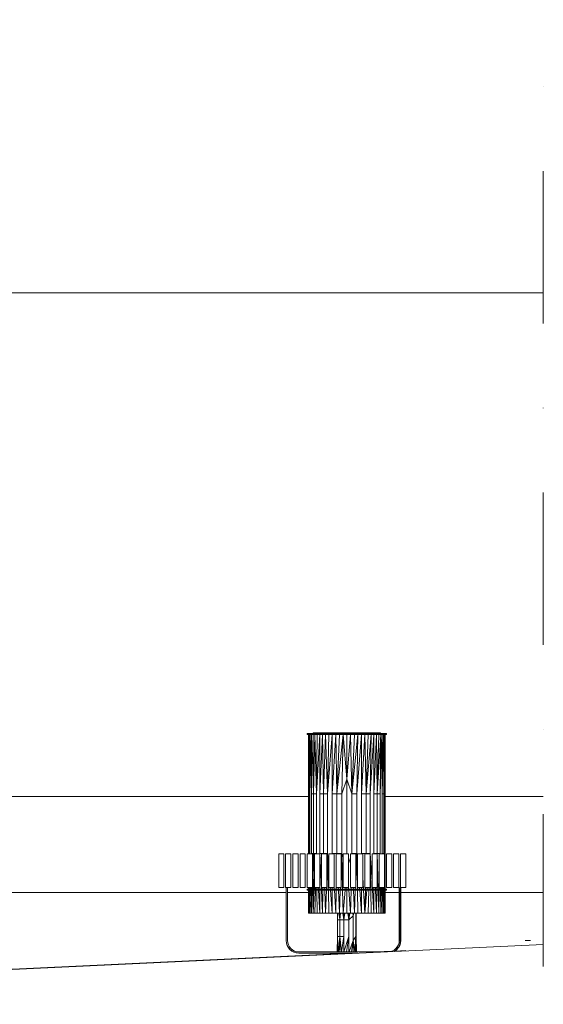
# Model space of a CAD drawing. Header units: millimetres. Extents: x 641988563 to 642234695, y 6457251462 to 6457368821.
# Tile 221 of 223: x 642232513 to 642234695, y 6457251793 to 6457255898. Entities that reach past the tile are written whole.
import ezdxf

# ---------------------------------------------------------------- set-up
doc = ezdxf.new("R2010")
doc.units = ezdxf.units.MM
doc.header["$MEASUREMENT"] = 0
doc.linetypes.add('Dot & Dashed', pattern=[1340.555525, 635, -352.777778, 0, -352.777747])

msp = doc.modelspace()

# ---------------------------------------------------------------- linework, layer by layer
at = {"color": 7, "linetype": 'Dot & Dashed', "lineweight": 5}
msp.add_line((642234695.036, 6457260629.733), (642234695.036, 6457251792.994), dxfattribs=at)
at = {"color": 253, "linetype": 'Continuous', "lineweight": 13, "true_color": 0xaaaaaa}
for p, q in [((642230795.654, 6457254759.249), (642234695.036, 6457254759.249)), ((642234041.198, 6457252922.269), (642233711.198, 6457252922.269)), ((642233711.198, 6457252918.269), (642233711.198, 6457252922.269)), ((642233716.187, 6457252922.269), (642233711.198, 6457252921.269)), ((642233711.198, 6457252921.269), (642233732.275, 6457252920.936)), ((642233711.198, 6457252919.269), (642233732.275, 6457252919.602)), ((642233716.187, 6457252918.269), (642233711.198, 6457252919.269)), ((642234041.198, 6457252918.269), (642233711.198, 6457252918.269)), ((642233732.275, 6457252920.936), (642233716.187, 6457252922.269)), ((642233716.187, 6457252918.269), (642233732.275, 6457252919.602)), ((642233716.198, 6457252421.602), (642233716.198, 6457252918.269)), ((642233716.969, 6457252918.269), (642233716.198, 6457252669.936)), ((642233717.567, 6457252669.936), (642233716.969, 6457252918.269)), ((642233719.272, 6457252918.269), (642233717.567, 6457252669.936)), ((642233721.65, 6457252669.936), (642233719.272, 6457252918.269)), ((642233721.65, 6457252669.936), (642233728.377, 6457252918.269)), ((642233723.088, 6457252918.269), (642233721.65, 6457252669.936)), ((642233735.091, 6457252918.269), (642233728.377, 6457252669.936)), ((642233728.377, 6457252420.082), (642233728.377, 6457252918.269)), ((642233732.275, 6457252922.269), (642233732.275, 6457252918.269)), ((642233759.525, 6457252922.269), (642233732.275, 6457252920.936)), ((642233732.275, 6457252920.936), (642234020.121, 6457252920.936)), ((642234020.121, 6457252919.602), (642233732.275, 6457252919.602)), ((642233759.525, 6457252918.269), (642233732.275, 6457252919.602)), ((642233737.635, 6457252669.936), (642233735.091, 6457252918.269)), ((642233735.257, 6457252922.269), (642233735.281, 6457252922.444)), ((642233735.279, 6457252922.269), (642233735.281, 6457252922.444)), ((642233735.281, 6457252922.444), (642233735.529, 6457252923.378)), ((642233735.281, 6457252922.444), (642234017.115, 6457252922.444)), ((642233735.529, 6457252923.378), (642233736.134, 6457252924.086)), ((642233735.529, 6457252923.378), (642233735.856, 6457252924.086)), ((642233735.529, 6457252923.378), (642233735.56, 6457252922.444)), ((642233735.56, 6457252922.444), (642233735.534, 6457252922.269)), ((642233735.56, 6457252922.444), (642233736.134, 6457252924.086)), ((642233735.856, 6457252924.086), (642233736.224, 6457252924.503)), ((642234016.54, 6457252924.086), (642233735.856, 6457252924.086)), ((642233736.134, 6457252924.086), (642233736.866, 6457252924.633)), ((642233736.224, 6457252924.503), (642233736.134, 6457252924.086)), ((642233736.224, 6457252924.503), (642233736.866, 6457252924.633)), ((642233736.224, 6457252924.503), (642233736.59, 6457252924.633)), ((642233736.393, 6457252922.444), (642233736.297, 6457252922.269)), ((642233736.336, 6457252922.269), (642233736.393, 6457252922.444)), ((642233736.393, 6457252922.444), (642233736.963, 6457252924.086)), ((642233736.393, 6457252922.444), (642233736.402, 6457252922.269)), ((642234015.807, 6457252924.633), (642233736.59, 6457252924.633)), ((642233736.963, 6457252924.086), (642233737.691, 6457252924.633)), ((642233743.163, 6457252918.269), (642233737.635, 6457252669.936)), ((642233737.777, 6457252922.444), (642233737.67, 6457252922.269)), ((642233737.777, 6457252922.444), (642233737.761, 6457252922.269)), ((642233737.777, 6457252922.444), (642233738.342, 6457252924.086)), ((642233738.342, 6457252924.086), (642233739.062, 6457252924.633)), ((642233739.531, 6457252922.269), (642233739.708, 6457252922.444)), ((642233739.708, 6457252922.444), (642233739.648, 6457252922.269)), ((642233739.708, 6457252922.444), (642233740.265, 6457252924.086)), ((642233740.265, 6457252924.086), (642233740.975, 6457252924.633)), ((642233742.177, 6457252922.444), (642233741.911, 6457252922.269)), ((642233742.054, 6457252922.269), (642233742.177, 6457252922.444)), ((642233742.177, 6457252922.444), (642233742.724, 6457252924.086)), ((642233742.177, 6457252922.444), (642233742.221, 6457252922.269)), ((642233742.724, 6457252924.086), (642233743.422, 6457252924.633)), ((642233749.262, 6457252669.936), (642233743.163, 6457252918.269)), ((642233745.175, 6457252922.444), (642233744.969, 6457252922.269)), ((642233745.175, 6457252922.444), (642233745.16, 6457252922.269)), ((642233745.175, 6457252922.444), (642233745.71, 6457252924.086)), ((642233745.71, 6457252924.086), (642233746.392, 6457252924.633)), ((642233748.673, 6457252922.269), (642233749.008, 6457252922.444)), ((642233749.008, 6457252922.444), (642233748.909, 6457252922.269)), ((642233749.008, 6457252922.444), (642233749.526, 6457252924.086)), ((642233749.172, 6457252922.269), (642233749.008, 6457252922.444)), ((642233749.262, 6457252669.936), (642233763.061, 6457252918.269)), ((642233752.517, 6457252918.269), (642233749.262, 6457252669.936)), ((642233749.526, 6457252924.086), (642233750.189, 6457252924.633)), ((642233753.224, 6457252922.269), (642233753.429, 6457252922.444)), ((642233753.429, 6457252922.444), (642233753.929, 6457252924.086)), ((642233753.429, 6457252922.444), (642233753.514, 6457252922.269)), ((642233753.929, 6457252924.086), (642233754.569, 6457252924.633)), ((642233758.418, 6457252922.444), (642233758.088, 6457252922.269)), ((642233758.418, 6457252922.444), (642233758.404, 6457252922.269)), ((642233758.418, 6457252922.444), (642233758.898, 6457252924.086)), ((642233758.898, 6457252924.086), (642233759.511, 6457252924.633)), ((642233795.506, 6457252920.936), (642233759.525, 6457252922.269)), ((642233759.525, 6457252918.269), (642233795.506, 6457252919.602)), ((642233774.695, 6457252918.269), (642233763.061, 6457252669.936)), ((642233763.061, 6457252420.082), (642233763.061, 6457252918.269)), ((642233763.478, 6457252922.269), (642233763.953, 6457252922.444)), ((642233763.953, 6457252922.444), (642233763.821, 6457252922.269)), ((642233763.953, 6457252922.444), (642233764.411, 6457252924.086)), ((642233764.188, 6457252922.269), (642233763.953, 6457252922.444)), ((642233764.411, 6457252924.086), (642233764.995, 6457252924.633)), ((642233769.738, 6457252922.269), (642233770.008, 6457252922.444)), ((642233770.008, 6457252922.444), (642233770.441, 6457252924.086)), ((642233770.008, 6457252922.444), (642233770.129, 6457252922.269)), ((642233770.441, 6457252924.086), (642233770.994, 6457252924.633)), ((642233778.796, 6457252669.936), (642233774.695, 6457252918.269)), ((642233776.555, 6457252922.444), (642233776.13, 6457252922.269)), ((642233776.555, 6457252922.444), (642233776.543, 6457252922.269)), ((642233776.555, 6457252922.444), (642233776.961, 6457252924.086)), ((642233776.961, 6457252924.086), (642233777.48, 6457252924.633)), ((642233787.306, 6457252918.269), (642233778.796, 6457252669.936)), ((642233782.968, 6457252922.269), (642233783.564, 6457252922.444)), ((642233783.564, 6457252922.444), (642233783.403, 6457252922.269)), ((642233783.564, 6457252922.444), (642233783.942, 6457252924.086)), ((642233783.859, 6457252922.269), (642233783.564, 6457252922.444)), ((642233783.942, 6457252924.086), (642233784.424, 6457252924.633)), ((642233796.198, 6457252669.936), (642233787.306, 6457252918.269)), ((642233790.677, 6457252922.269), (642233791.002, 6457252922.444)), ((642233791.002, 6457252922.444), (642233791.349, 6457252924.086)), ((642233791.002, 6457252922.444), (642233791.153, 6457252922.269)), ((642233791.349, 6457252924.086), (642233791.793, 6457252924.633)), ((642233795.506, 6457252922.269), (642233795.506, 6457252918.269)), ((642233835.929, 6457252922.269), (642233795.506, 6457252920.936)), ((642233835.929, 6457252918.269), (642233795.506, 6457252919.602)), ((642233796.198, 6457252669.936), (642233814.968, 6457252918.269)), ((642233800.774, 6457252918.269), (642233796.198, 6457252669.936)), ((642233798.834, 6457252922.444), (642233798.332, 6457252922.269)), ((642233798.834, 6457252922.444), (642233798.825, 6457252922.269)), ((642233798.834, 6457252922.444), (642233799.149, 6457252924.086)), ((642233799.149, 6457252924.086), (642233799.552, 6457252924.633)), ((642233806.333, 6457252922.269), (642233807.025, 6457252922.444)), ((642233807.025, 6457252922.444), (642233806.843, 6457252922.269)), ((642233807.025, 6457252922.444), (642233807.307, 6457252924.086)), ((642233807.369, 6457252922.269), (642233807.025, 6457252922.444)), ((642233807.307, 6457252924.086), (642233807.667, 6457252924.633)), ((642233829.753, 6457252918.269), (642233814.968, 6457252669.936)), ((642233814.968, 6457252420.082), (642233814.968, 6457252918.269)), ((642233815.17, 6457252922.269), (642233815.535, 6457252922.444)), ((642233815.535, 6457252922.444), (642233815.783, 6457252924.086)), ((642233815.535, 6457252922.444), (642233815.71, 6457252922.269)), ((642233815.783, 6457252924.086), (642233816.099, 6457252924.633)), ((642233824.327, 6457252922.444), (642233823.768, 6457252922.269)), ((642233824.327, 6457252922.444), (642233824.321, 6457252922.269)), ((642233824.327, 6457252922.444), (642233824.538, 6457252924.086)), ((642233824.538, 6457252924.086), (642233824.808, 6457252924.633)), ((642233834.788, 6457252669.936), (642233829.753, 6457252918.269)), ((642233831.955, 6457252922.269), (642233832.655, 6457252922.444)), ((642233832.655, 6457252922.444), (642233832.475, 6457252922.269)), ((642233832.655, 6457252922.444), (642233832.833, 6457252924.086)), ((642233833.004, 6457252922.269), (642233832.655, 6457252922.444)), ((642233832.833, 6457252924.086), (642233833.06, 6457252924.633)), ((642233844.985, 6457252918.269), (642233834.788, 6457252669.936)), ((642233834.788, 6457252669.936), (642233860.516, 6457252918.269)), ((642233876.198, 6457252920.936), (642233835.929, 6457252922.269)), ((642233835.929, 6457252918.269), (642233876.198, 6457252919.602)), ((642233840.795, 6457252922.269), (642233841.156, 6457252922.444)), ((642233841.156, 6457252922.444), (642233841.299, 6457252924.086)), ((642233841.156, 6457252922.444), (642233841.331, 6457252922.269)), ((642233841.299, 6457252924.086), (642233841.481, 6457252924.633)), ((642233849.795, 6457252922.444), (642233849.25, 6457252922.269)), ((642233849.795, 6457252922.444), (642233849.792, 6457252922.269)), ((642233849.795, 6457252922.444), (642233849.902, 6457252924.086)), ((642233849.902, 6457252924.086), (642233850.04, 6457252924.633)), ((642233860.516, 6457252918.269), (642233855.315, 6457252669.936)), ((642233857.806, 6457252922.269), (642233858.538, 6457252922.444)), ((642233858.538, 6457252922.444), (642233858.353, 6457252922.269)), ((642233858.538, 6457252922.444), (642233858.61, 6457252924.086)), ((642233858.903, 6457252922.269), (642233858.538, 6457252922.444)), ((642233858.61, 6457252924.086), (642233858.702, 6457252924.633)), ((642233876.198, 6457252732.019), (642233860.516, 6457252918.269)), ((642233866.981, 6457252922.269), (642233867.351, 6457252922.444)), ((642233867.351, 6457252922.444), (642233867.387, 6457252924.086)), ((642233867.351, 6457252922.444), (642233867.534, 6457252922.269)), ((642233867.387, 6457252924.086), (642233867.433, 6457252924.633)), ((642233876.198, 6457252922.444), (642233875.644, 6457252922.269)), ((642233876.198, 6457252920.936), (642233876.198, 6457252924.633)), ((642233916.467, 6457252922.269), (642233876.198, 6457252920.936)), ((642233876.198, 6457252920.936), (642233876.198, 6457252420.082)), ((642233916.467, 6457252918.269), (642233876.198, 6457252919.602)), ((642233891.88, 6457252918.269), (642233876.198, 6457252732.019)), ((642233884.308, 6457252922.269), (642233885.046, 6457252922.444)), ((642233885.046, 6457252922.444), (642233884.862, 6457252922.269)), ((642233884.964, 6457252924.633), (642233885.01, 6457252924.086)), ((642233885.01, 6457252924.086), (642233885.046, 6457252922.444)), ((642233885.415, 6457252922.269), (642233885.046, 6457252922.444)), ((642233897.081, 6457252669.936), (642233891.88, 6457252918.269)), ((642233893.493, 6457252922.269), (642233893.859, 6457252922.444)), ((642233893.695, 6457252924.633), (642233893.787, 6457252924.086)), ((642233893.787, 6457252924.086), (642233893.859, 6457252922.444)), ((642233893.859, 6457252922.444), (642233894.044, 6457252922.269)), ((642233907.411, 6457252918.269), (642233897.081, 6457252669.936)), ((642233897.081, 6457252669.936), (642233922.642, 6457252918.269)), ((642233902.602, 6457252922.444), (642233902.058, 6457252922.269)), ((642233902.356, 6457252924.633), (642233902.494, 6457252924.086)), ((642233902.494, 6457252924.086), (642233902.602, 6457252922.444)), ((642233902.602, 6457252922.444), (642233902.605, 6457252922.269)), ((642233911.24, 6457252922.444), (642233910.523, 6457252922.269)), ((642233910.915, 6457252924.633), (642233911.097, 6457252924.086)), ((642233911.24, 6457252922.444), (642233911.065, 6457252922.269)), ((642233911.097, 6457252924.086), (642233911.24, 6457252922.444)), ((642233911.6, 6457252922.269), (642233911.24, 6457252922.444)), ((642233956.89, 6457252920.936), (642233916.467, 6457252922.269)), ((642233916.467, 6457252918.269), (642233956.89, 6457252919.602)), ((642233917.607, 6457252669.936), (642233937.428, 6457252918.269)), ((642233922.642, 6457252918.269), (642233917.607, 6457252669.936)), ((642233919.336, 6457252924.633), (642233919.562, 6457252924.086)), ((642233919.392, 6457252922.269), (642233919.74, 6457252922.444)), ((642233919.562, 6457252924.086), (642233919.74, 6457252922.444)), ((642233919.74, 6457252922.444), (642233919.92, 6457252922.269)), ((642233928.069, 6457252922.444), (642233927.554, 6457252922.269)), ((642233927.587, 6457252924.633), (642233927.857, 6457252924.086)), ((642233927.857, 6457252924.086), (642233928.069, 6457252922.444)), ((642233928.069, 6457252922.444), (642233928.074, 6457252922.269)), ((642233936.861, 6457252922.444), (642233936.133, 6457252922.269)), ((642233936.297, 6457252924.633), (642233936.613, 6457252924.086)), ((642233936.613, 6457252924.086), (642233936.861, 6457252922.444)), ((642233936.861, 6457252922.444), (642233936.686, 6457252922.269)), ((642233937.226, 6457252922.269), (642233936.861, 6457252922.444)), ((642233951.622, 6457252918.269), (642233937.428, 6457252669.936)), ((642233937.428, 6457252918.269), (642233937.428, 6457252420.082)), ((642233944.73, 6457252924.633), (642233945.09, 6457252924.086)), ((642233945.028, 6457252922.269), (642233945.372, 6457252922.444)), ((642233945.09, 6457252924.086), (642233945.372, 6457252922.444)), ((642233945.372, 6457252922.444), (642233945.553, 6457252922.269)), ((642233956.198, 6457252669.936), (642233951.622, 6457252918.269)), ((642233952.845, 6457252924.633), (642233953.247, 6457252924.086)), ((642233953.563, 6457252922.444), (642233953.061, 6457252922.269)), ((642233953.247, 6457252924.086), (642233953.563, 6457252922.444)), ((642233953.563, 6457252922.444), (642233953.572, 6457252922.269)), ((642233965.089, 6457252918.269), (642233956.198, 6457252669.936)), ((642233956.198, 6457252669.936), (642233977.7, 6457252918.269)), ((642233956.89, 6457252922.269), (642233956.89, 6457252918.269)), ((642233992.871, 6457252922.269), (642233956.89, 6457252920.936)), ((642233992.871, 6457252918.269), (642233956.89, 6457252919.602)), ((642233960.604, 6457252924.633), (642233961.047, 6457252924.086)), ((642233961.395, 6457252922.444), (642233960.751, 6457252922.269)), ((642233961.047, 6457252924.086), (642233961.395, 6457252922.444)), ((642233961.395, 6457252922.444), (642233961.244, 6457252922.269)), ((642233961.719, 6457252922.269), (642233961.395, 6457252922.444)), ((642233967.972, 6457252924.633), (642233968.454, 6457252924.086)), ((642233968.454, 6457252924.086), (642233968.832, 6457252922.444)), ((642233968.537, 6457252922.269), (642233968.832, 6457252922.444)), ((642233968.832, 6457252922.444), (642233968.993, 6457252922.269)), ((642233973.599, 6457252669.936), (642233989.335, 6457252918.269)), ((642233977.7, 6457252918.269), (642233973.599, 6457252669.936)), ((642233974.916, 6457252924.633), (642233975.435, 6457252924.086)), ((642233975.841, 6457252922.444), (642233975.417, 6457252922.269)), ((642233975.435, 6457252924.086), (642233975.841, 6457252922.444)), ((642233975.841, 6457252922.444), (642233975.852, 6457252922.269)), ((642233981.402, 6457252924.633), (642233981.955, 6457252924.086)), ((642233982.388, 6457252922.444), (642233981.853, 6457252922.269)), ((642233981.955, 6457252924.086), (642233982.388, 6457252922.444)), ((642233982.388, 6457252922.444), (642233982.267, 6457252922.269)), ((642233987.401, 6457252924.633), (642233987.985, 6457252924.086)), ((642233988.443, 6457252922.444), (642233987.818, 6457252922.269)), ((642233987.985, 6457252924.086), (642233988.443, 6457252922.444)), ((642233988.208, 6457252922.269), (642233988.443, 6457252922.444)), ((642233988.443, 6457252922.444), (642233988.576, 6457252922.269)), ((642233999.879, 6457252918.269), (642233989.335, 6457252669.936)), ((642233989.335, 6457252918.269), (642233989.335, 6457252420.082)), ((642234020.121, 6457252920.936), (642233992.871, 6457252922.269)), ((642233992.871, 6457252918.269), (642234020.121, 6457252919.602)), ((642233992.885, 6457252924.633), (642233993.499, 6457252924.086)), ((642233993.499, 6457252924.086), (642233993.979, 6457252922.444)), ((642233993.979, 6457252922.444), (642233993.65, 6457252922.269)), ((642233993.979, 6457252922.444), (642233993.992, 6457252922.269)), ((642233997.828, 6457252924.633), (642233998.467, 6457252924.086)), ((642233998.467, 6457252924.086), (642233998.968, 6457252922.444)), ((642233998.565, 6457252922.269), (642233998.968, 6457252922.444)), ((642233998.968, 6457252922.444), (642233998.882, 6457252922.269)), ((642233999.173, 6457252922.269), (642233998.968, 6457252922.444)), ((642234003.134, 6457252669.936), (642233999.879, 6457252918.269)), ((642234002.208, 6457252924.633), (642234002.87, 6457252924.086)), ((642234002.87, 6457252924.086), (642234003.389, 6457252922.444)), ((642234009.233, 6457252918.269), (642234003.134, 6457252669.936)), ((642234003.134, 6457252669.936), (642234017.305, 6457252918.269)), ((642234003.225, 6457252922.269), (642234003.389, 6457252922.444)), ((642234003.389, 6457252922.444), (642234003.488, 6457252922.269)), ((642234006.004, 6457252924.633), (642234006.686, 6457252924.086)), ((642234006.686, 6457252924.086), (642234007.221, 6457252922.444)), ((642234007.221, 6457252922.444), (642234007, 6457252922.269)), ((642234007.221, 6457252922.444), (642234007.236, 6457252922.269)), ((642234008.974, 6457252924.633), (642234009.672, 6457252924.086)), ((642234009.672, 6457252924.086), (642234010.219, 6457252922.444)), ((642234009.984, 6457252922.269), (642234010.219, 6457252922.444)), ((642234010.219, 6457252922.444), (642234010.176, 6457252922.269)), ((642234010.343, 6457252922.269), (642234010.219, 6457252922.444)), ((642234011.421, 6457252924.633), (642234012.132, 6457252924.086)), ((642234012.132, 6457252924.086), (642234012.688, 6457252922.444)), ((642234012.606, 6457252922.269), (642234012.688, 6457252922.444)), ((642234012.688, 6457252922.444), (642234012.748, 6457252922.269)), ((642234013.335, 6457252924.633), (642234014.055, 6457252924.086)), ((642234014.055, 6457252924.086), (642234014.62, 6457252922.444)), ((642234014.62, 6457252922.444), (642234014.519, 6457252922.269)), ((642234014.62, 6457252922.444), (642234014.635, 6457252922.269)), ((642234014.706, 6457252924.633), (642234015.434, 6457252924.086)), ((642234014.761, 6457252669.936), (642234024.019, 6457252918.269)), ((642234017.305, 6457252918.269), (642234014.761, 6457252669.936)), ((642234015.434, 6457252924.086), (642234016.004, 6457252922.444)), ((642234015.531, 6457252924.633), (642234016.173, 6457252924.503)), ((642234015.531, 6457252924.633), (642234016.263, 6457252924.086)), ((642234015.807, 6457252924.633), (642234016.173, 6457252924.503)), ((642234015.904, 6457252922.269), (642234016.004, 6457252922.444)), ((642234016.004, 6457252922.444), (642234015.995, 6457252922.269)), ((642234016.173, 6457252924.503), (642234016.263, 6457252924.086)), ((642234016.173, 6457252924.503), (642234016.54, 6457252924.086)), ((642234016.263, 6457252924.086), (642234016.837, 6457252922.444)), ((642234016.867, 6457252923.378), (642234016.263, 6457252924.086)), ((642234016.54, 6457252924.086), (642234016.867, 6457252923.378)), ((642234016.837, 6457252922.444), (642234016.759, 6457252922.269)), ((642234016.824, 6457252922.269), (642234016.837, 6457252922.444)), ((642234016.867, 6457252923.378), (642234016.837, 6457252922.444)), ((642234016.837, 6457252922.444), (642234016.863, 6457252922.269)), ((642234016.908, 6457252922.269), (642234016.837, 6457252922.444)), ((642234016.867, 6457252923.378), (642234017.115, 6457252922.444)), ((642234017.115, 6457252922.444), (642234017.139, 6457252922.269)), ((642234020.121, 6457252922.269), (642234020.121, 6457252918.269)), ((642234036.209, 6457252922.269), (642234020.121, 6457252920.936)), ((642234020.121, 6457252920.936), (642234041.198, 6457252921.269)), ((642234041.198, 6457252919.269), (642234020.121, 6457252919.602)), ((642234036.209, 6457252918.269), (642234020.121, 6457252919.602)), ((642234029.308, 6457252918.269), (642234024.019, 6457252669.936)), ((642234024.019, 6457252918.269), (642234024.019, 6457252420.082)), ((642234030.746, 6457252669.936), (642234029.308, 6457252918.269)), ((642234033.124, 6457252918.269), (642234030.746, 6457252669.936)), ((642234034.829, 6457252669.936), (642234033.124, 6457252918.269)), ((642234034.829, 6457252669.936), (642234036.198, 6457252918.269)), ((642234035.427, 6457252918.269), (642234034.829, 6457252669.936)), ((642234036.198, 6457252918.269), (642234036.198, 6457252273.269)), ((642234041.198, 6457252921.269), (642234036.209, 6457252922.269)), ((642234036.209, 6457252918.269), (642234041.198, 6457252919.269)), ((642234041.198, 6457252922.269), (642234041.198, 6457252918.269)), ((642233855.315, 6457252669.936), (642233876.198, 6457252732.019)), ((642233876.198, 6457252732.019), (642233897.081, 6457252669.936)), ((642230795.654, 6457252659.249), (642233716.198, 6457252659.249)), ((642233716.198, 6457252669.936), (642233721.65, 6457252669.936)), ((642233717.567, 6457252421.602), (642233717.567, 6457252669.936)), ((642233721.65, 6457252421.602), (642233721.65, 6457252669.936)), ((642233728.377, 6457252669.936), (642233749.262, 6457252669.936)), ((642233737.635, 6457252421.602), (642233737.635, 6457252669.936)), ((642233749.262, 6457252421.602), (642233749.262, 6457252669.936)), ((642233763.061, 6457252669.936), (642233796.198, 6457252669.936)), ((642233778.796, 6457252421.602), (642233778.796, 6457252669.936)), ((642233796.198, 6457252421.602), (642233796.198, 6457252669.936)), ((642233855.315, 6457252669.936), (642233814.968, 6457252669.936)), ((642233834.788, 6457252421.602), (642233834.788, 6457252669.936)), ((642233855.315, 6457252421.602), (642233855.315, 6457252669.936)), ((642233897.081, 6457252669.936), (642233917.607, 6457252669.936)), ((642233897.081, 6457252669.936), (642233897.081, 6457252421.602)), ((642233917.607, 6457252669.936), (642233917.607, 6457252421.602)), ((642233937.428, 6457252669.936), (642233973.599, 6457252669.936)), ((642233956.198, 6457252421.602), (642233956.198, 6457252669.936)), ((642233973.599, 6457252669.936), (642233973.599, 6457252421.602)), ((642233989.335, 6457252669.936), (642234014.761, 6457252669.936)), ((642234003.134, 6457252421.602), (642234003.134, 6457252669.936)), ((642234014.761, 6457252669.936), (642234014.761, 6457252421.602)), ((642234024.019, 6457252669.936), (642234034.829, 6457252669.936)), ((642234030.746, 6457252421.602), (642234030.746, 6457252669.936)), ((642234034.829, 6457252669.936), (642234034.829, 6457252421.602)), ((642234036.198, 6457252659.249), (642234695.036, 6457252659.249)), ((642233592.072, 6457252420.082), (642233614.072, 6457252420.082)), ((642233592.072, 6457252280.082), (642233592.072, 6457252420.082)), ((642233614.072, 6457252280.082), (642233614.072, 6457252420.082)), ((642233621.072, 6457252420.082), (642233643.072, 6457252420.082)), ((642233621.072, 6457252280.082), (642233621.072, 6457252420.082)), ((642233643.072, 6457252280.082), (642233643.072, 6457252420.082)), ((642233651.072, 6457252420.082), (642233673.072, 6457252420.082)), ((642233651.072, 6457252280.082), (642233651.072, 6457252420.082)), ((642233673.072, 6457252280.082), (642233673.072, 6457252420.082)), ((642233681.072, 6457252420.082), (642233703.072, 6457252420.082)), ((642233681.072, 6457252280.082), (642233681.072, 6457252420.082)), ((642233703.072, 6457252280.082), (642233703.072, 6457252420.082)), ((642233711.072, 6457252420.082), (642233733.072, 6457252420.082)), ((642233711.072, 6457252280.082), (642233711.072, 6457252420.082)), ((642233721.65, 6457252421.602), (642233716.198, 6457252421.602)), ((642233716.203, 6457252420.082), (642233716.198, 6457252421.602)), ((642233717.567, 6457252421.602), (642233717.564, 6457252420.082)), ((642233721.622, 6457252420.082), (642233721.65, 6457252421.602)), ((642233721.65, 6457252421.602), (642233721.636, 6457252420.082)), ((642233721.692, 6457252420.082), (642233721.65, 6457252421.602)), ((642233721.659, 6457252420.082), (642233721.65, 6457252421.602)), ((642233749.262, 6457252421.602), (642233728.377, 6457252421.602)), ((642233728.418, 6457252420.082), (642233728.377, 6457252421.602)), ((642233733.072, 6457252280.082), (642233733.072, 6457252420.082)), ((642233737.635, 6457252421.602), (642233736.116, 6457252273.269)), ((642233741.072, 6457252420.082), (642233763.072, 6457252420.082)), ((642233741.072, 6457252280.082), (642233741.072, 6457252420.082)), ((642233749.175, 6457252420.082), (642233749.262, 6457252421.602)), ((642233749.262, 6457252421.602), (642233749.225, 6457252420.082)), ((642233749.346, 6457252420.082), (642233749.262, 6457252421.602)), ((642233749.282, 6457252420.082), (642233749.262, 6457252421.602)), ((642233763.061, 6457252421.602), (642233796.198, 6457252421.602)), ((642233770.01, 6457252273.269), (642233763.061, 6457252421.602)), ((642233763.072, 6457252280.082), (642233763.072, 6457252420.082)), ((642233771.072, 6457252420.082), (642233793.072, 6457252420.082)), ((642233771.072, 6457252280.082), (642233771.072, 6457252420.082)), ((642233778.796, 6457252421.602), (642233778.771, 6457252420.082)), ((642233778.848, 6457252420.082), (642233778.796, 6457252421.602)), ((642233796.198, 6457252421.602), (642233793.072, 6457252334.291)), ((642233793.072, 6457252280.082), (642233793.072, 6457252420.082)), ((642233801.072, 6457252357.118), (642233796.198, 6457252421.602)), ((642233798.931, 6457252273.269), (642233796.198, 6457252421.602)), ((642233801.072, 6457252420.082), (642233823.072, 6457252420.082)), ((642233801.072, 6457252280.082), (642233801.072, 6457252420.082)), ((642233814.968, 6457252421.602), (642233855.315, 6457252421.602)), ((642233815.058, 6457252420.082), (642233814.968, 6457252421.602)), ((642233823.072, 6457252280.082), (642233823.072, 6457252420.082)), ((642233831.072, 6457252420.082), (642233853.072, 6457252420.082)), ((642233831.072, 6457252280.082), (642233831.072, 6457252420.082)), ((642233834.788, 6457252421.602), (642233834.757, 6457252420.082)), ((642233834.85, 6457252420.082), (642233834.788, 6457252421.602)), ((642233855.315, 6457252421.602), (642233853.072, 6457252367.678)), ((642233853.072, 6457252280.082), (642233853.072, 6457252420.082)), ((642233858.421, 6457252273.269), (642233855.315, 6457252421.602)), ((642233855.315, 6457252421.602), (642233861.072, 6457252404.488)), ((642233861.072, 6457252420.082), (642233883.072, 6457252420.082)), ((642233861.072, 6457252280.082), (642233861.072, 6457252420.082)), ((642233883.072, 6457252280.082), (642233883.072, 6457252420.082)), ((642233883.072, 6457252379.954), (642233891.072, 6457252403.737)), ((642233891.072, 6457252420.082), (642233913.072, 6457252420.082)), ((642233891.072, 6457252280.082), (642233891.072, 6457252420.082)), ((642233896.57, 6457252420.082), (642233897.081, 6457252421.602)), ((642233897.081, 6457252421.602), (642233897.049, 6457252420.082)), ((642233897.081, 6457252421.602), (642233917.607, 6457252421.602)), ((642233897.144, 6457252420.082), (642233897.081, 6457252421.602)), ((642233917.607, 6457252421.602), (642233913.072, 6457252311.135)), ((642233913.072, 6457252280.082), (642233913.072, 6457252420.082)), ((642233921.072, 6457252378.199), (642233917.607, 6457252421.602)), ((642233920.615, 6457252273.269), (642233917.607, 6457252421.602)), ((642233921.072, 6457252420.082), (642233943.072, 6457252420.082)), ((642233921.072, 6457252280.082), (642233921.072, 6457252420.082)), ((642233973.599, 6457252421.602), (642233937.428, 6457252421.602)), ((642233937.514, 6457252420.082), (642233937.428, 6457252421.602)), ((642233943.072, 6457252280.082), (642233943.072, 6457252420.082)), ((642233951.072, 6457252420.082), (642233973.072, 6457252420.082)), ((642233951.072, 6457252280.082), (642233951.072, 6457252420.082)), ((642233956.198, 6457252421.602), (642233956.17, 6457252420.082)), ((642233973.599, 6457252421.602), (642233973.072, 6457252406.202)), ((642233973.072, 6457252415.639), (642233973.599, 6457252421.602)), ((642233973.072, 6457252280.082), (642233973.072, 6457252420.082)), ((642233981.072, 6457252303.675), (642233973.599, 6457252421.602)), ((642233976.049, 6457252273.269), (642233973.599, 6457252421.602)), ((642233981.072, 6457252420.082), (642234003.072, 6457252420.082)), ((642233981.072, 6457252280.082), (642233981.072, 6457252420.082)), ((642233989.335, 6457252421.602), (642234014.761, 6457252421.602)), ((642233989.399, 6457252420.082), (642233989.335, 6457252421.602)), ((642234003.134, 6457252421.602), (642234003.072, 6457252416.861)), ((642234003.072, 6457252280.082), (642234003.072, 6457252420.082)), ((642234006.777, 6457252273.269), (642234003.134, 6457252421.602)), ((642234011.072, 6457252420.082), (642234033.072, 6457252420.082)), ((642234011.072, 6457252280.082), (642234011.072, 6457252420.082)), ((642234014.761, 6457252421.602), (642234014.728, 6457252420.082)), ((642234014.818, 6457252420.082), (642234014.761, 6457252421.602)), ((642234014.777, 6457252420.082), (642234014.761, 6457252421.602)), ((642234034.829, 6457252421.602), (642234024.019, 6457252421.602)), ((642234024.051, 6457252420.082), (642234024.019, 6457252421.602)), ((642234030.746, 6457252421.602), (642234030.737, 6457252420.082)), ((642234033.072, 6457252342.568), (642234034.829, 6457252421.602)), ((642234033.072, 6457252280.082), (642234033.072, 6457252420.082)), ((642234034.829, 6457252421.602), (642234033.81, 6457252273.269)), ((642234035.647, 6457252273.269), (642234034.829, 6457252421.602)), ((642234035.186, 6457252273.269), (642234034.829, 6457252421.602)), ((642234041.072, 6457252420.082), (642234063.072, 6457252420.082)), ((642234041.072, 6457252280.082), (642234041.072, 6457252420.082)), ((642234063.072, 6457252280.082), (642234063.072, 6457252420.082)), ((642234071.072, 6457252420.082), (642234093.072, 6457252420.082)), ((642234071.072, 6457252280.082), (642234071.072, 6457252420.082)), ((642234093.072, 6457252280.082), (642234093.072, 6457252420.082)), ((642234100.072, 6457252420.082), (642234122.072, 6457252420.082)), ((642234100.072, 6457252420.082), (642234100.072, 6457252058.726)), ((642234122.072, 6457252280.082), (642234122.072, 6457252420.082)), ((642233945.906, 6457252273.269), (642233943.072, 6457252322.858)), ((642233592.072, 6457252280.082), (642233614.072, 6457252280.082)), ((642233621.072, 6457252280.082), (642233643.072, 6457252280.082)), ((642233623.222, 6457252280.082), (642233623.222, 6457252058.726)), ((642233623.72, 6457252280.082), (642233623.72, 6457252058.726)), ((642233628.72, 6457252280.082), (642233628.72, 6457252058.971)), ((642233629.22, 6457252280.082), (642233629.22, 6457252058.971)), ((642233651.072, 6457252280.082), (642233673.072, 6457252280.082)), ((642233681.072, 6457252280.082), (642233703.072, 6457252280.082)), ((642233711.072, 6457252280.082), (642233733.072, 6457252280.082)), ((642233716.198, 6457252273.269), (642233716.198, 6457252280.082)), ((642233716.659, 6457252273.269), (642233716.637, 6457252280.082)), ((642233717.226, 6457252280.082), (642233717.21, 6457252273.269)), ((642233718.854, 6457252273.269), (642233718.983, 6457252280.082)), ((642233720.295, 6457252280.082), (642233720.23, 6457252273.269)), ((642233722.509, 6457252273.269), (642233722.47, 6457252280.082)), ((642233725.669, 6457252273.269), (642233725.484, 6457252280.082)), ((642233728.377, 6457252273.269), (642233728.377, 6457252280.082)), ((642233732.388, 6457252273.269), (642233732.204, 6457252280.082)), ((642233736.651, 6457252313.269), (642233738.91, 6457252313.269)), ((642233736.651, 6457252273.269), (642233736.651, 6457252313.269)), ((642233738.651, 6457252313.269), (642233738.651, 6457252273.269)), ((642233740.798, 6457252273.269), (642233741.186, 6457252280.082)), ((642233741.072, 6457252280.082), (642233763.072, 6457252280.082)), ((642233745.786, 6457252280.082), (642233745.619, 6457252273.269)), ((642233751.206, 6457252273.269), (642233751.117, 6457252280.082)), ((642233757.504, 6457252273.269), (642233757.125, 6457252280.082)), ((642233763.061, 6457252273.269), (642233763.061, 6457252280.082)), ((642233771.072, 6457252280.082), (642233793.072, 6457252280.082)), ((642233776.459, 6457252280.082), (642233776.347, 6457252273.269)), ((642233783.88, 6457252273.269), (642233783.646, 6457252280.082)), ((642233791.131, 6457252280.082), (642233790.887, 6457252273.269)), ((642233801.072, 6457252280.082), (642233823.072, 6457252280.082)), ((642233807.409, 6457252273.269), (642233806.894, 6457252280.082)), ((642233814.968, 6457252273.269), (642233814.968, 6457252280.082)), ((642233823.799, 6457252273.269), (642233823.072, 6457252285.49)), ((642233831.072, 6457252280.082), (642233853.072, 6457252280.082)), ((642233831.919, 6457252280.082), (642233831.781, 6457252273.269)), ((642233840.879, 6457252273.269), (642233840.599, 6457252280.082)), ((642233849.428, 6457252280.082), (642233849.144, 6457252273.269)), ((642233861.072, 6457252280.082), (642233883.072, 6457252280.082)), ((642233869.51, 6457252280.082), (642233868.936, 6457252273.269)), ((642233876.198, 6457252280.082), (642233876.198, 6457252270.602)), ((642233883.46, 6457252273.269), (642233882.887, 6457252280.082)), ((642233891.072, 6457252280.082), (642233913.072, 6457252280.082)), ((642233894.117, 6457252280.082), (642233893.975, 6457252273.269)), ((642233903.251, 6457252273.269), (642233902.968, 6457252280.082)), ((642233911.797, 6457252280.082), (642233911.517, 6457252273.269)), ((642233921.072, 6457252280.082), (642233943.072, 6457252280.082)), ((642233929.446, 6457252273.269), (642233928.903, 6457252280.082)), ((642233937.428, 6457252273.269), (642233937.428, 6457252280.082)), ((642233951.072, 6457252280.082), (642233973.072, 6457252280.082)), ((642233953.59, 6457252280.082), (642233953.465, 6457252273.269)), ((642233960.472, 6457252273.269), (642233961.075, 6457252280.082)), ((642233968.75, 6457252280.082), (642233968.516, 6457252273.269)), ((642233981.072, 6457252280.082), (642234003.072, 6457252280.082)), ((642233982.998, 6457252273.269), (642233982.567, 6457252280.082)), ((642233989.335, 6457252273.269), (642233989.335, 6457252280.082)), ((642233995.633, 6457252273.269), (642233995.343, 6457252280.082)), ((642234001.279, 6457252280.082), (642234001.189, 6457252273.269)), ((642234011.072, 6457252280.082), (642234033.072, 6457252280.082)), ((642234011.611, 6457252280.082), (642234011.459, 6457252273.269)), ((642234013.746, 6457252273.269), (642234013.746, 6457252280.082)), ((642234015.746, 6457252280.082), (642234015.746, 6457252273.269)), ((642234016.281, 6457252273.269), (642234016.211, 6457252280.082)), ((642234020.291, 6457252273.269), (642234020.037, 6457252280.082)), ((642234024.019, 6457252273.269), (642234024.019, 6457252280.082)), ((642234027.178, 6457252273.269), (642234027.033, 6457252280.082)), ((642234029.926, 6457252280.082), (642234029.887, 6457252273.269)), ((642234031.531, 6457252273.269), (642234031.682, 6457252280.082)), ((642234041.072, 6457252280.082), (642234063.072, 6457252280.082)), ((642234071.072, 6457252280.082), (642234093.072, 6457252280.082)), ((642234094.573, 6457252280.082), (642234094.573, 6457252058.971)), ((642234095.072, 6457252280.082), (642234095.072, 6457252058.971)), ((642234100.072, 6457252280.082), (642234122.072, 6457252280.082)), ((642234100.571, 6457252280.082), (642234100.571, 6457252058.726)), ((642230795.66, 6457252259.249), (642233623.222, 6457252259.249)), ((642233629.22, 6457252259.249), (642233716.198, 6457252259.249)), ((642234041.198, 6457252273.269), (642233711.198, 6457252273.269)), ((642233711.198, 6457252269.269), (642233711.198, 6457252273.269)), ((642233716.187, 6457252273.269), (642233711.198, 6457252272.269)), ((642233711.198, 6457252272.269), (642233719.966, 6457252272.13)), ((642233719.952, 6457252270.407), (642233711.198, 6457252270.269)), ((642233716.187, 6457252269.269), (642233711.198, 6457252270.269)), ((642234041.198, 6457252269.269), (642233711.198, 6457252269.269)), ((642233732.275, 6457252271.936), (642233716.187, 6457252273.269)), ((642233716.187, 6457252269.269), (642233732.275, 6457252270.602)), ((642233716.198, 6457252173.269), (642233716.198, 6457252269.269)), ((642233716.969, 6457252173.269), (642233716.671, 6457252269.269)), ((642233717.2, 6457252269.269), (642233716.969, 6457252173.269)), ((642233716.969, 6457252173.269), (642233718.779, 6457252269.269)), ((642233720.192, 6457252269.269), (642233719.272, 6457252173.269)), ((642233720.219, 6457252272.164), (642233720.202, 6457252270.374)), ((642233722.526, 6457252270.392), (642233722.516, 6457252272.147)), ((642233723.088, 6457252173.269), (642233722.532, 6457252269.269)), ((642233723.592, 6457252272.073), (642233732.275, 6457252271.936)), ((642233732.275, 6457252270.602), (642233723.599, 6457252270.465)), ((642233728.377, 6457252173.269), (642233725.777, 6457252269.269)), ((642233728.377, 6457252173.269), (642233728.377, 6457252269.269)), ((642233759.525, 6457252273.269), (642233732.275, 6457252271.936)), ((642233732.275, 6457252269.269), (642233732.275, 6457252273.269)), ((642233732.275, 6457252271.936), (642233751.224, 6457252271.936)), ((642233751.241, 6457252270.602), (642233732.275, 6457252270.602)), ((642233759.525, 6457252269.269), (642233732.275, 6457252270.602)), ((642233735.091, 6457252173.269), (642233732.496, 6457252269.269)), ((642233736.075, 6457252269.269), (642233735.091, 6457252173.269)), ((642233735.091, 6457252173.269), (642233740.569, 6457252269.269)), ((642233745.521, 6457252269.269), (642233743.163, 6457252173.269)), ((642233751.241, 6457252270.602), (642233751.224, 6457252271.936)), ((642233752.517, 6457252173.269), (642233751.258, 6457252269.269)), ((642233757.66, 6457252270.465), (642233757.571, 6457252272.071)), ((642233763.061, 6457252173.269), (642233757.726, 6457252269.269)), ((642233795.506, 6457252271.936), (642233759.525, 6457252273.269)), ((642233759.525, 6457252269.269), (642233795.506, 6457252270.602)), ((642233763.061, 6457252270.349), (642233763.061, 6457252272.189)), ((642233763.061, 6457252173.269), (642233763.061, 6457252269.269)), ((642233770.142, 6457252270.45), (642233770.065, 6457252272.089)), ((642233774.695, 6457252173.269), (642233770.198, 6457252269.269)), ((642233776.281, 6457252269.269), (642233774.695, 6457252173.269)), ((642233776.325, 6457252271.936), (642233776.303, 6457252270.602)), ((642233976.093, 6457252270.602), (642233776.303, 6457252270.602)), ((642233776.325, 6457252271.936), (642233976.071, 6457252271.936)), ((642233787.306, 6457252173.269), (642233784.017, 6457252269.269)), ((642233790.744, 6457252269.269), (642233787.306, 6457252173.269)), ((642233795.506, 6457252273.269), (642233795.506, 6457252269.269)), ((642233835.929, 6457252273.269), (642233795.506, 6457252271.936)), ((642233835.929, 6457252269.269), (642233795.506, 6457252270.602)), ((642233800.774, 6457252173.269), (642233799.005, 6457252269.269)), ((642233814.968, 6457252173.269), (642233807.712, 6457252269.269)), ((642233814.968, 6457252173.269), (642233814.968, 6457252269.269)), ((642233829.753, 6457252173.269), (642233824.037, 6457252269.269)), ((642233831.699, 6457252269.269), (642233829.753, 6457252173.269)), ((642233831.753, 6457252271.936), (642233831.726, 6457252270.602)), ((642233876.198, 6457252271.936), (642233835.929, 6457252273.269)), ((642233835.929, 6457252269.269), (642233876.198, 6457252270.602)), ((642233840.988, 6457252270.602), (642233840.933, 6457252271.936)), ((642233844.985, 6457252173.269), (642233841.043, 6457252269.269)), ((642233848.978, 6457252269.269), (642233844.985, 6457252173.269)), ((642233849.089, 6457252271.936), (642233849.034, 6457252270.602)), ((642233860.516, 6457252173.269), (642233858.505, 6457252269.269)), ((642233868.599, 6457252269.269), (642233860.516, 6457252173.269)), ((642233916.467, 6457252273.269), (642233876.198, 6457252271.936)), ((642233876.198, 6457252270.602), (642233876.198, 6457252173.269)), ((642233916.467, 6457252269.269), (642233876.198, 6457252270.602)), ((642233891.88, 6457252173.269), (642233883.797, 6457252269.269)), ((642233893.891, 6457252269.269), (642233891.88, 6457252173.269)), ((642233903.362, 6457252270.602), (642233903.307, 6457252271.936)), ((642233907.411, 6457252173.269), (642233903.418, 6457252269.269)), ((642233911.353, 6457252269.269), (642233907.411, 6457252173.269)), ((642233911.462, 6457252271.936), (642233911.407, 6457252270.602)), ((642233956.89, 6457252271.936), (642233916.467, 6457252273.269)), ((642233916.467, 6457252269.269), (642233956.89, 6457252270.602)), ((642233920.669, 6457252270.602), (642233920.642, 6457252271.936)), ((642233922.642, 6457252173.269), (642233920.696, 6457252269.269)), ((642233937.428, 6457252173.269), (642233929.766, 6457252269.269)), ((642233937.428, 6457252173.269), (642233937.428, 6457252269.269)), ((642233951.622, 6457252173.269), (642233946.135, 6457252269.269)), ((642233953.391, 6457252269.269), (642233951.622, 6457252173.269)), ((642233951.622, 6457252173.269), (642233960.118, 6457252269.269)), ((642233956.89, 6457252273.269), (642233956.89, 6457252269.269)), ((642233992.871, 6457252273.269), (642233956.89, 6457252271.936)), ((642233992.871, 6457252269.269), (642233956.89, 6457252270.602)), ((642233968.379, 6457252269.269), (642233965.089, 6457252173.269)), ((642233976.093, 6457252270.602), (642233976.071, 6457252271.936)), ((642233977.7, 6457252173.269), (642233976.115, 6457252269.269)), ((642233983.176, 6457252270.465), (642233983.074, 6457252272.071)), ((642233989.335, 6457252173.269), (642233983.252, 6457252269.269)), ((642233989.335, 6457252270.349), (642233989.335, 6457252272.189)), ((642233989.335, 6457252173.269), (642233989.335, 6457252269.269)), ((642234020.121, 6457252271.936), (642233992.871, 6457252273.269)), ((642233992.871, 6457252269.269), (642234020.121, 6457252270.602)), ((642233995.752, 6457252270.45), (642233995.683, 6457252272.089)), ((642233999.879, 6457252173.269), (642233995.803, 6457252269.269)), ((642234001.137, 6457252269.269), (642233999.879, 6457252173.269)), ((642234001.172, 6457252271.936), (642234001.155, 6457252270.602)), ((642234020.121, 6457252270.602), (642234001.155, 6457252270.602)), ((642234001.172, 6457252271.936), (642234020.121, 6457252271.936)), ((642234009.233, 6457252173.269), (642234006.875, 6457252269.269)), ((642234011.37, 6457252269.269), (642234009.233, 6457252173.269)), ((642234017.305, 6457252173.269), (642234016.322, 6457252269.269)), ((642234020.121, 6457252273.269), (642234020.121, 6457252269.269)), ((642234036.209, 6457252273.269), (642234020.121, 6457252271.936)), ((642234020.121, 6457252271.936), (642234028.62, 6457252272.07)), ((642234028.614, 6457252270.468), (642234020.121, 6457252270.602)), ((642234036.209, 6457252269.269), (642234020.121, 6457252270.602)), ((642234024.019, 6457252173.269), (642234020.44, 6457252269.269)), ((642234024.019, 6457252173.269), (642234024.019, 6457252269.269)), ((642234029.308, 6457252173.269), (642234027.263, 6457252269.269)), ((642234029.864, 6457252269.269), (642234029.308, 6457252173.269)), ((642234029.308, 6457252173.269), (642234031.442, 6457252269.269)), ((642234029.88, 6457252272.147), (642234029.87, 6457252270.392)), ((642234041.198, 6457252270.269), (642234030.795, 6457252270.434)), ((642234030.808, 6457252272.105), (642234041.198, 6457252272.269)), ((642234033.783, 6457252269.269), (642234033.124, 6457252173.269)), ((642234035.427, 6457252173.269), (642234035.196, 6457252269.269)), ((642234036.198, 6457252173.269), (642234035.669, 6457252269.269)), ((642234036.198, 6457252173.269), (642234036.198, 6457252269.269)), ((642234036.198, 6457252259.249), (642234094.573, 6457252259.249)), ((642234041.198, 6457252272.269), (642234036.209, 6457252273.269)), ((642234036.209, 6457252269.269), (642234041.198, 6457252270.269)), ((642234041.198, 6457252273.269), (642234041.198, 6457252269.269)), ((642234100.571, 6457252259.249), (642234695.036, 6457252259.249)), ((642234036.198, 6457252173.269), (642233716.198, 6457252173.269)), ((642233837.106, 6457252011.349), (642233837.106, 6457252173.269)), ((642233838.592, 6457252173.269), (642233837.106, 6457252144.804)), ((642233846.243, 6457252144.804), (642233843.93, 6457252173.269)), ((642233849.31, 6457252173.269), (642233846.243, 6457252144.804)), ((642233846.243, 6457252173.269), (642233846.243, 6457252011.349)), ((642233863.034, 6457252144.804), (642233859.119, 6457252173.269)), ((642233867.494, 6457252173.269), (642233863.034, 6457252144.804)), ((642233863.034, 6457252011.349), (642233863.034, 6457252173.269)), ((642233884.672, 6457252144.804), (642233880.136, 6457252173.269)), ((642233884.672, 6457252173.269), (642233884.672, 6457252011.349)), ((642233888.797, 6457252173.269), (642233884.672, 6457252144.804)), ((642233884.672, 6457252144.804), (642233902.707, 6457252161.921)), ((642233902.707, 6457252161.921), (642233900.914, 6457252173.269)), ((642233904.146, 6457252173.269), (642233902.707, 6457252161.921)), ((642233902.707, 6457252161.921), (642233905.196, 6457252173.269)), ((642233902.707, 6457252173.269), (642233902.707, 6457252011.349)), ((642233914.866, 6457252173.269), (642233913.97, 6457252144.804)), ((642233913.97, 6457252011.349), (642233913.97, 6457252173.269)), ((642233915.291, 6457252144.804), (642233915.637, 6457252173.269)), ((642233837.106, 6457252144.804), (642233884.672, 6457252144.804)), ((642233913.97, 6457252144.804), (642233915.291, 6457252144.804)), ((642233915.291, 6457252144.804), (642233915.291, 6457252076.34)), ((642233836.315, 6457252011.349), (642233837.106, 6457252076.34)), ((642233863.034, 6457252076.34), (642233837.106, 6457252076.34)), ((642233840.498, 6457252011.349), (642233837.106, 6457252076.34)), ((642233840.962, 6457252011.349), (642233846.243, 6457252076.34)), ((642233853.244, 6457252011.349), (642233846.243, 6457252076.34)), ((642233854.096, 6457252011.349), (642233863.034, 6457252076.34)), ((642233884.672, 6457252076.34), (642233864.132, 6457252011.349)), ((642233874.315, 6457252011.349), (642233884.672, 6457252076.34)), ((642233913.97, 6457252076.34), (642233902.707, 6457252059.223)), ((642233909.457, 6457252011.349), (642233913.97, 6457252076.34)), ((642233915.291, 6457252076.34), (642233913.97, 6457252076.34)), ((642233916.015, 6457252011.349), (642233913.97, 6457252076.34)), ((642233916.082, 6457252011.349), (642233915.291, 6457252076.34)), ((642233623.222, 6457252058.726), (642233624.219, 6457252048.603)), ((642233623.72, 6457252058.726), (642233624.717, 6457252048.603)), ((642233624.219, 6457252048.603), (642233627.207, 6457252038.753)), ((642233624.717, 6457252048.603), (642233627.705, 6457252038.753)), ((642233627.207, 6457252038.753), (642233632.06, 6457252029.674)), ((642233627.705, 6457252038.753), (642233632.558, 6457252029.674)), ((642233628.72, 6457252058.971), (642233629.645, 6457252049.584)), ((642233629.22, 6457252058.971), (642233630.145, 6457252049.584)), ((642233629.645, 6457252049.584), (642233632.347, 6457252040.676)), ((642233630.145, 6457252049.584), (642233632.846, 6457252040.676)), ((642233632.06, 6457252029.674), (642233638.59, 6457252021.717)), ((642233632.347, 6457252040.676), (642233636.735, 6457252032.465)), ((642233632.558, 6457252029.674), (642233639.088, 6457252021.717)), ((642233632.846, 6457252040.676), (642233637.235, 6457252032.465)), ((642233636.735, 6457252032.465), (642233642.641, 6457252025.27)), ((642233637.235, 6457252032.465), (642233643.14, 6457252025.27)), ((642233902.707, 6457252059.223), (642233885.892, 6457252011.349)), ((642233895.144, 6457252011.349), (642233902.707, 6457252059.223)), ((642233908.776, 6457252011.349), (642233902.707, 6457252059.223)), ((642234086.559, 6457252032.465), (642234080.653, 6457252025.27)), ((642234087.058, 6457252032.465), (642234081.151, 6457252025.27)), ((642234091.235, 6457252029.674), (642234084.704, 6457252021.717)), ((642234091.734, 6457252029.674), (642234085.203, 6457252021.717)), ((642234090.947, 6457252040.676), (642234086.559, 6457252032.465)), ((642234091.445, 6457252040.676), (642234087.058, 6457252032.465)), ((642234093.649, 6457252049.584), (642234090.947, 6457252040.676)), ((642234096.087, 6457252038.753), (642234091.235, 6457252029.674)), ((642234094.147, 6457252049.584), (642234091.445, 6457252040.676)), ((642234096.586, 6457252038.753), (642234091.734, 6457252029.674)), ((642234094.573, 6457252058.971), (642234093.649, 6457252049.584)), ((642234095.072, 6457252058.971), (642234094.147, 6457252049.584)), ((642234099.074, 6457252048.603), (642234096.087, 6457252038.753)), ((642234099.574, 6457252048.603), (642234096.586, 6457252038.753)), ((642234100.072, 6457252058.726), (642234099.074, 6457252048.603)), ((642234100.571, 6457252058.726), (642234099.574, 6457252048.603)), ((642234641.405, 6457252059.249), (642234619.932, 6457252059.249)), ((642230796.291, 6457251859.279), (642233894.378, 6457252006.349)), ((642233638.59, 6457252021.717), (642233646.546, 6457252015.187)), ((642233639.088, 6457252021.717), (642233647.044, 6457252015.187)), ((642233642.641, 6457252025.27), (642233649.836, 6457252019.364)), ((642233643.14, 6457252025.27), (642233650.335, 6457252019.364)), ((642233646.546, 6457252015.187), (642233655.625, 6457252010.334)), ((642233647.044, 6457252015.187), (642233656.123, 6457252010.334)), ((642233649.836, 6457252019.364), (642233658.046, 6457252014.975)), ((642233650.335, 6457252019.364), (642233658.546, 6457252014.975)), ((642233655.625, 6457252010.334), (642233665.475, 6457252007.346)), ((642233656.123, 6457252010.334), (642233665.973, 6457252007.346)), ((642233658.046, 6457252014.975), (642233666.953, 6457252012.273)), ((642233658.546, 6457252014.975), (642233667.453, 6457252012.273)), ((642233665.475, 6457252007.346), (642233675.596, 6457252006.349)), ((642233665.973, 6457252007.346), (642233676.095, 6457252006.349)), ((642233666.953, 6457252012.273), (642233676.341, 6457252011.349)), ((642233667.453, 6457252012.273), (642233676.84, 6457252011.349)), ((642233675.596, 6457252006.349), (642233922.631, 6457252006.349)), ((642233676.341, 6457252011.349), (642234028.918, 6457252011.349)), ((642233999.706, 6457252011.349), (642234063.233, 6457252014.364)), ((642234065.247, 6457252014.975), (642234057.765, 6457252012.706)), ((642234065.746, 6457252014.975), (642234058.355, 6457252012.733)), ((642234073.458, 6457252019.364), (642234065.247, 6457252014.975)), ((642234073.956, 6457252019.364), (642234065.746, 6457252014.975)), ((642234080.653, 6457252025.27), (642234073.458, 6457252019.364)), ((642234076.747, 6457252015.187), (642234073.489, 6457252013.445)), ((642234081.151, 6457252025.27), (642234073.956, 6457252019.364)), ((642234077.247, 6457252015.187), (642234074.037, 6457252013.471)), ((642234084.704, 6457252021.717), (642234076.747, 6457252015.187)), ((642234076.924, 6457252015.014), (642234122.072, 6457252017.157)), ((642234085.203, 6457252021.717), (642234077.247, 6457252015.187))]:
    msp.add_line(p, q, dxfattribs=at)
at = {"color": 7, "linetype": 'Continuous', "lineweight": 20}
msp.add_line((642234695.036, 6457252042.684), (642230795.654, 6457251859.249), dxfattribs=at)

doc.saveas('drawing.dxf')
